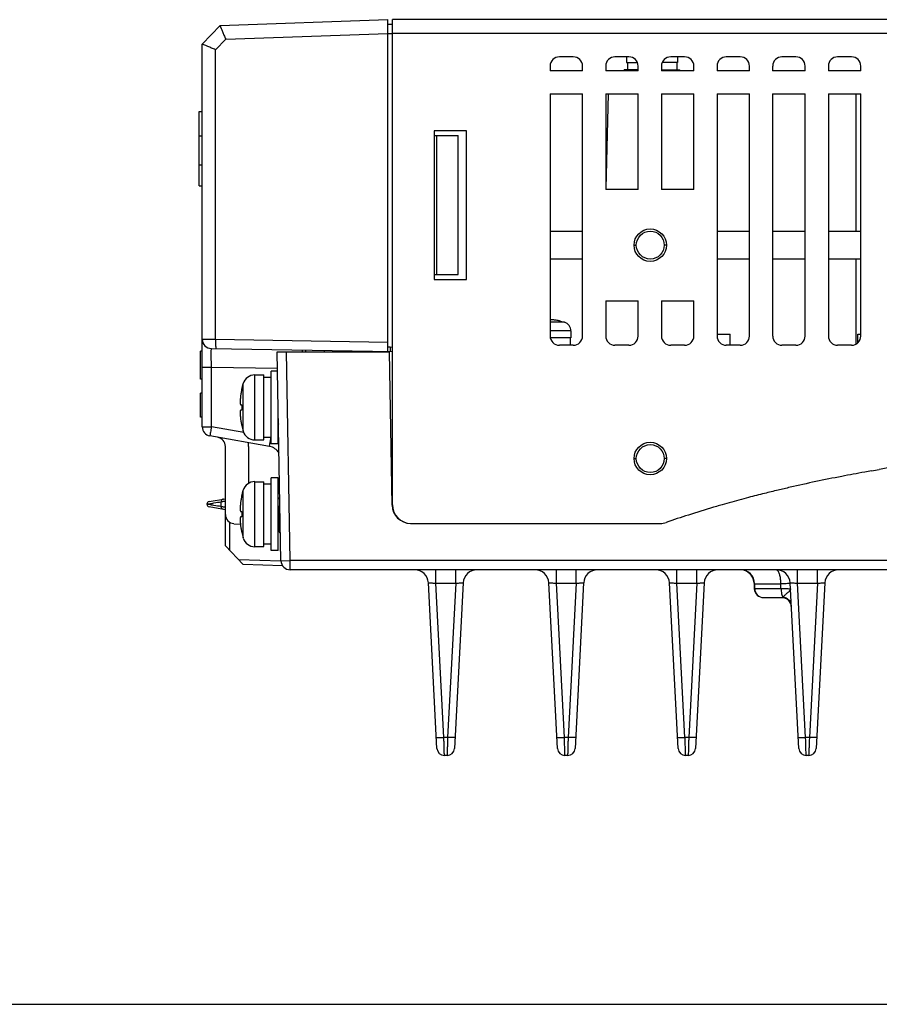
# Model space of a CAD drawing. Extents: x -1 to 1437, y 34 to 468.
# Tile 14 of 34: x 712 to 806, y 35 to 143. Entities that reach past the tile are written whole.
import ezdxf

# ---------------------------------------------------------------- set-up
doc = ezdxf.new("R2010")
doc.units = 0
doc.header["$LTSCALE"] = 23.1
doc.header["$MEASUREMENT"] = 0
doc.layers.get('0').update_dxf_attribs({"linetype": 'CONTINUOUS'})

msp = doc.modelspace()

# ---------------------------------------------------------------- linework, layer by layer
at = {"color": 7, "linetype": 'Continuous'}
for p, q in [((732.2, 139.86), (734.15, 141.89)), ((734.15, 141.89), (752.45, 142.53)), ((752.45, 106.31), (752.45, 142.53)), ((752.45, 142.04), (752.95, 142.02)), ((880.34, 142.53), (752.95, 142.53)), ((752.95, 89.57), (752.95, 142.53)), ((734.76, 140.39), (752.45, 141.01)), ((752.45, 141.03), (752.95, 141.01)), ((880.34, 141.01), (752.95, 141.01)), ((732.2, 98.09), (732.2, 139.86)), ((733.66, 139.25), (734.76, 140.39)), ((733.66, 107.64), (733.66, 139.25)), ((772.7, 138.48), (771.18, 138.48)), ((778.77, 138.48), (777.25, 138.48)), ((778.52, 138.48), (778.52, 137.87)), ((778.52, 137.87), (779.69, 137.87)), ((778.62, 137.87), (778.62, 137.06)), ((784.09, 137.87), (782.41, 137.87)), ((784.85, 138.48), (783.33, 138.48)), ((783.99, 137.87), (783.99, 137.06)), ((784.09, 138.48), (784.09, 137.87)), ((790.92, 138.48), (789.4, 138.48)), ((797, 138.48), (795.48, 138.48)), ((803.07, 138.48), (801.55, 138.48)), ((770.16, 137.46), (770.16, 136.96)), ((773.71, 136.96), (770.16, 136.96)), ((773.71, 136.96), (773.71, 137.46)), ((776.24, 137.46), (776.24, 136.96)), ((779.78, 136.96), (776.24, 136.96)), ((779.78, 137.06), (778.26, 137.06)), ((778.26, 136.96), (778.26, 137.06)), ((779.78, 136.96), (779.78, 137.46)), ((782.31, 137.46), (782.31, 136.96)), ((782.31, 137.06), (784.34, 137.06)), ((785.86, 136.96), (782.31, 136.96)), ((784.34, 136.96), (784.34, 137.06)), ((785.86, 136.96), (785.86, 137.46)), ((788.39, 137.46), (788.39, 136.96)), ((791.93, 136.96), (788.39, 136.96)), ((791.93, 136.96), (791.93, 137.46)), ((794.46, 137.46), (794.46, 136.96)), ((798.01, 136.96), (794.46, 136.96)), ((798.01, 136.96), (798.01, 137.46)), ((800.54, 137.46), (800.54, 136.96)), ((804.08, 136.96), (800.54, 136.96)), ((804.08, 136.96), (804.08, 137.46)), ((770.16, 134.43), (770.16, 108)), ((770.16, 134.43), (773.71, 134.43)), ((773.71, 108), (773.71, 134.43)), ((776.24, 134.43), (776.24, 124)), ((776.24, 134.43), (779.78, 134.43)), ((776.51, 134.42), (776.24, 124.09)), ((779.78, 124), (779.78, 134.43)), ((782.31, 134.43), (782.31, 124)), ((782.31, 134.43), (785.86, 134.43)), ((785.86, 124), (785.86, 134.43)), ((788.39, 134.43), (791.93, 134.43)), ((788.39, 134.43), (788.39, 108)), ((791.93, 108), (791.93, 134.43)), ((794.46, 134.43), (794.46, 108)), ((794.46, 134.43), (798.01, 134.43)), ((798.01, 108), (798.01, 134.43)), ((800.54, 134.43), (800.54, 108)), ((800.54, 134.43), (804.08, 134.43)), ((803.58, 119.44), (803.58, 134.43)), ((804.08, 108), (804.08, 134.43)), ((731.86, 124.4), (731.86, 132.5)), ((731.86, 132.5), (732.2, 132.5)), ((757.51, 130.38), (757.51, 114.18)), ((761.05, 130.38), (757.51, 130.38)), ((761.05, 114.18), (761.05, 130.38)), ((731.86, 129.84), (732.2, 129.84)), ((757.51, 129.89), (760.14, 129.89)), ((757.81, 114.7), (757.81, 129.89)), ((760.14, 114.7), (760.14, 129.89)), ((731.86, 126.68), (732.2, 126.68)), ((731.86, 124.4), (732.2, 124.4)), ((779.78, 124), (776.24, 124)), ((785.86, 124), (782.31, 124)), ((770.16, 119.44), (773.71, 119.44)), ((788.39, 119.44), (791.93, 119.44)), ((794.46, 119.44), (798.01, 119.44)), ((800.54, 119.44), (804.08, 119.44)), ((779.35, 117.92), (779.58, 117.92)), ((782.85, 117.92), (782.62, 117.92)), ((773.71, 116.4), (770.16, 116.4)), ((791.93, 116.4), (788.39, 116.4)), ((798.01, 116.4), (794.46, 116.4)), ((804.08, 116.4), (800.54, 116.4)), ((803.58, 107.14), (803.58, 116.4)), ((757.51, 114.7), (760.14, 114.7)), ((757.51, 114.18), (761.05, 114.18)), ((776.24, 111.85), (779.78, 111.85)), ((776.24, 111.85), (776.24, 108)), ((779.78, 108), (779.78, 111.85)), ((782.31, 111.85), (785.86, 111.85)), ((782.31, 111.85), (782.31, 108)), ((785.86, 108), (785.86, 111.85)), ((771.31, 109.63), (771.73, 109.51)), ((771.73, 109.51), (770.16, 109.51)), ((772.44, 108.55), (770.16, 108.55)), ((772.44, 108.55), (772.44, 107.8)), ((733.66, 107.64), (752.45, 107.32)), ((772.44, 107.8), (770.2, 107.8)), ((772.34, 107.8), (772.34, 106.99)), ((788.39, 108.2), (789.84, 108.2)), ((789.84, 106.99), (789.84, 108.2)), ((803.75, 108.2), (804.08, 108.2)), ((803.75, 107.26), (803.75, 108.2)), ((733.19, 106.64), (752.95, 106.3)), ((743.13, 106.28), (743.13, 106.47)), ((743.5, 106.28), (743.5, 106.46)), ((745.53, 106.28), (745.53, 106.43)), ((752.72, 106.81), (752.95, 106.8)), ((772.7, 106.99), (771.18, 106.99)), ((778.77, 106.99), (777.25, 106.99)), ((784.85, 106.99), (783.33, 106.99)), ((790.92, 106.99), (789.4, 106.99)), ((797, 106.99), (795.48, 106.99)), ((803.07, 106.99), (801.55, 106.99)), ((731.99, 103.3), (731.99, 106.34)), ((732.2, 106.34), (731.99, 106.34)), ((740.78, 83.48), (740.39, 106.28)), ((740.39, 106.28), (752.62, 106.28)), ((741.8, 83.5), (741.4, 106.28)), ((752.92, 89.54), (752.62, 106.28)), ((732.2, 104.62), (733.19, 104.62)), ((733.19, 104.62), (740.42, 104.49)), ((733.19, 98.09), (733.19, 104.62)), ((732.2, 103.3), (731.99, 103.3)), ((737.93, 103.75), (738.92, 103.75)), ((737.93, 96.66), (737.93, 103.75)), ((738.92, 96.66), (738.92, 103.75)), ((739.73, 103.49), (738.92, 103.49)), ((740.42, 104.15), (739.73, 104.15)), ((739.73, 96.25), (739.73, 104.15)), ((736.51, 102.17), (736.67, 102.81)), ((736.67, 97.6), (736.67, 102.81)), ((732.2, 101.78), (731.99, 101.78)), ((731.99, 99.15), (731.99, 101.78)), ((740.49, 96.25), (740.49, 100.19)), ((732.2, 99.15), (731.99, 99.15)), ((732.2, 98.09), (733.19, 98.09)), ((736.72, 97.47), (733.19, 98.09)), ((736.51, 98.24), (736.67, 97.6)), ((739.55, 95.94), (733.03, 97.09)), ((739.73, 96.91), (738.92, 96.91)), ((734.73, 85.09), (734.73, 95.95)), ((737.26, 95.95), (737.26, 91.92)), ((737.93, 96.66), (738.92, 96.66)), ((740.49, 96.25), (739.73, 96.25)), ((779.33, 94.64), (779.58, 94.63)), ((782.87, 94.64), (782.62, 94.63)), ((739.73, 84.61), (739.73, 92.51)), ((740.49, 92.51), (739.73, 92.51)), ((740.49, 84.61), (740.49, 92.51)), ((737.93, 85.02), (737.93, 92.1)), ((737.93, 92.1), (738.92, 92.1)), ((738.92, 85.02), (738.92, 92.1)), ((739.73, 91.85), (738.92, 91.85)), ((736.51, 90.53), (736.67, 91.16)), ((736.67, 85.96), (736.67, 91.16)), ((732.95, 89.94), (734.73, 90.25)), ((734.73, 89.04), (732.95, 89.35)), ((734.26, 89.38), (734.26, 89.92)), ((735.22, 84.59), (735.22, 87.67)), ((735.65, 87.52), (736.36, 87.46)), ((754.94, 87.55), (782.18, 87.55)), ((736.51, 86.59), (736.67, 85.96)), ((740.64, 86.54), (740.65, 86.53)), ((740.65, 86.53), (740.73, 86.53)), ((734.73, 85.09), (736.68, 83.07)), ((737.93, 85.02), (738.92, 85.02)), ((739.73, 85.27), (738.92, 85.27)), ((740.49, 84.61), (739.73, 84.61)), ((740.78, 83.43), (736.18, 83.59)), ((740.97, 82.92), (736.68, 83.07)), ((740.78, 83.48), (741.8, 83.5)), ((807.08, 83.5), (741.8, 83.5)), ((741.8, 82.48), (741.8, 83.5)), ((823.17, 82.48), (741.8, 82.48)), ((757.69, 81.02), (757.69, 82.48)), ((759.86, 81.02), (759.86, 82.48)), ((770.85, 81.02), (770.85, 82.48)), ((773.02, 81.02), (773.02, 82.48)), ((784.01, 81.02), (784.01, 82.48)), ((786.18, 81.02), (786.18, 82.48)), ((797.18, 81.02), (797.18, 82.48)), ((799.35, 81.02), (799.35, 82.48)), ((757.82, 63), (756.88, 81.05)), ((758.57, 64.19), (757.69, 81.02)), ((757.69, 81.02), (759.86, 81.02)), ((759.86, 81.02), (758.98, 64.19)), ((760.67, 81.05), (759.73, 63)), ((770.98, 63), (770.04, 81.05)), ((771.73, 64.19), (770.85, 81.02)), ((770.85, 81.02), (773.02, 81.02)), ((773.02, 81.02), (772.14, 64.19)), ((773.83, 81.05), (772.89, 63)), ((784.15, 63), (783.2, 81.05)), ((784.89, 64.19), (784.01, 81.02)), ((784.01, 81.02), (786.18, 81.02)), ((786.18, 81.02), (785.3, 64.19)), ((787, 81.05), (786.05, 63)), ((792.44, 81.02), (792.46, 80.42)), ((792.44, 81.02), (792.48, 81.02)), ((792.49, 80.97), (792.49, 80.46)), ((792.49, 80.97), (795.36, 80.97)), ((795.37, 80.46), (795.36, 80.97)), ((797.31, 63), (796.36, 81.05)), ((798.06, 64.19), (797.18, 81.02)), ((797.18, 81.02), (799.35, 81.02)), ((799.35, 81.02), (798.47, 64.19)), ((800.16, 81.05), (799.21, 63)), ((792.46, 80.42), (792.5, 80.42)), ((792.49, 80.46), (795.37, 80.46)), ((793.47, 79.45), (795.49, 79.45)), ((758.98, 64.19), (758.57, 64.19)), ((772.14, 64.19), (771.73, 64.19)), ((785.3, 64.19), (784.89, 64.19)), ((798.47, 64.19), (798.06, 64.19)), ((758.92, 62.23), (758.63, 62.23)), ((772.08, 62.23), (771.79, 62.23)), ((785.24, 62.23), (784.96, 62.23)), ((798.4, 62.23), (798.12, 62.23))]:
    msp.add_line(p, q, dxfattribs=at)
at = {"color": 7}
msp.add_line((944.91, 35.06), (471.83, 35.06), dxfattribs=at)
at = {"color": 7, "linetype": 'Continuous'}
for centre, radius in [((781.1, 117.92), 1.77), ((781.1, 117.92), 1.52), ((781.1, 94.63), 1.77), ((781.1, 94.63), 1.52)]:
    msp.add_circle(centre, radius, dxfattribs=at)
for centre, radius, start, end in [((771.18, 137.46), 1.01, 90, 180), ((772.7, 137.46), 1.01, 0, 90), ((777.25, 137.46), 1.01, 90, 180), ((778.77, 137.46), 1.01, 0, 90), ((783.33, 137.46), 1.01, 90, 180), ((784.85, 137.46), 1.01, 0, 90), ((789.4, 137.46), 1.01, 90, 180), ((790.92, 137.46), 1.01, 0, 90), ((795.48, 137.46), 1.01, 90, 180), ((797, 137.46), 1.01, 0, 90), ((801.55, 137.46), 1.01, 90, 180), ((803.07, 137.46), 1.01, 0, 90), ((771.43, 108.55), 1.01, 0, 73.0422), ((733.21, 107.65), 1.01, 180, 269), ((771.18, 108), 1.01, 180, 270), ((772.7, 108), 1.01, 270, 0), ((777.25, 108), 1.01, 180, 270), ((778.77, 108), 1.01, 270, 0), ((783.33, 108), 1.01, 180, 270), ((784.85, 108), 1.01, 270, 0), ((789.4, 108), 1.01, 180, 270), ((790.92, 108), 1.01, 270, 0), ((795.48, 108), 1.01, 180, 270), ((797, 108), 1.01, 270, 0), ((801.55, 108), 1.01, 180, 270), ((803.07, 108), 1.01, 270, 0), ((737.93, 102.43), 1.32, 90, 163.3985), ((733.21, 98.09), 1.01, 180, 260), ((733.71, 95.95), 1.01, 0, 80), ((737.93, 97.98), 1.32, 196.6015, 270), ((733.71, 95.95), 3.54, 0, 6.652), ((739.28, 94.45), 1.52, 31.2187, 80), ((737.93, 90.79), 1.32, 90, 163.3985), ((733.01, 89.64), 0.304, 100, 179.1634), ((733.01, 89.65), 0.304, 180.8366, 260), ((754.94, 89.57), 2.02, 181, 270), ((754.98, 89.57), 2.02, 180, 270), ((735.74, 88.53), 1.01, 180, 265), ((782.18, 89.57), 2.02, 270, 289.1103), ((737.93, 86.33), 1.32, 196.6015, 270), ((741.8, 83.5), 1.01, 181, 270), ((755.36, 80.97), 1.52, 3, 90.0006), ((762.19, 80.97), 1.52, 90, 177), ((768.52, 80.97), 1.52, 3, 90.0006), ((775.35, 80.97), 1.52, 90, 177), ((781.69, 80.97), 1.52, 3, 90.0006), ((788.51, 80.97), 1.52, 90, 177), ((790.97, 80.97), 1.52, 0, 90), ((790.92, 80.97), 1.52, 2, 72.4003), ((794.85, 80.97), 1.52, 3, 90.0006), ((801.68, 80.97), 1.52, 90, 177), ((793.47, 80.46), 1.01, 182, 270), ((793.5, 80.46), 1.01, 180, 270), ((795.49, 78.43), 1.01, 3, 90), ((758.63, 63.04), 0.81, 183, 270), ((758.92, 63.04), 0.81, 270, 357), ((771.79, 63.04), 0.81, 183, 270), ((772.08, 63.04), 0.81, 270, 357), ((784.96, 63.04), 0.81, 183, 270), ((785.24, 63.04), 0.81, 270, 357), ((798.12, 63.04), 0.81, 183, 270), ((798.4, 63.04), 0.81, 270, 357)]:
    msp.add_arc(centre, radius, start, end, dxfattribs=at)
for points, start_tangent, end_tangent in [([(734.15, 141.89), (734.17, 141.8), (734.26, 141.57), (734.4, 141.23), (734.57, 140.83), (734.76, 140.39)], (-0.694658, -0.71934), (0.406381, -0.913704)), ([(733.66, 139.25), (733.22, 139.43), (732.82, 139.59), (732.49, 139.73), (732.27, 139.83), (732.2, 139.86)], (-0.927047, 0.374944), (-0.886613, 0.462513)), ([(770.63, 109.75), (770.52, 109.76), (770.43, 109.77), (770.35, 109.78), (770.28, 109.78), (770.21, 109.79), (770.16, 109.79)], (-0.991347, 0.131264), (-1, 0.000024)), ([(770.76, 109.73), (770.63, 109.75)], (-0.987881, 0.155213), (-0.991347, 0.131264)), ([(770.93, 109.7), (770.76, 109.73)], (-0.983804, 0.179245), (-0.987881, 0.155213)), ([(771.02, 109.69), (770.93, 109.7)], (-0.981402, 0.191962), (-0.983804, 0.179245)), ([(771.11, 109.67), (771.02, 109.69)], (-0.978812, 0.204759), (-0.981402, 0.191962)), ([(771.3, 109.62), (771.11, 109.67)], (-0.972784, 0.231713), (-0.978812, 0.204759)), ([(732.2, 107.65), (732.21, 107.65), (732.27, 107.65), (732.37, 107.65), (732.53, 107.65), (732.73, 107.65), (732.95, 107.65), (733.2, 107.65), (733.44, 107.65), (733.66, 107.64)], (0.999983, -0.005822), (0.999983, -0.005822)), ([(733.66, 107.64), (733.66, 107.26), (733.66, 106.93), (733.67, 106.71), (733.68, 106.63)], (-0.017431, -0.999848), (0.999848, -0.017452)), ([(733.19, 104.62), (733.19, 104.91), (733.19, 105.23), (733.18, 105.56), (733.18, 105.88), (733.18, 106.16), (733.18, 106.39), (733.19, 106.54), (733.19, 106.62), (733.19, 106.64)], (-0.008717, 0.999962), (0.999847, -0.017481)), ([(752.45, 106.81), (752.58, 106.81), (752.72, 106.81)], (0.999799, -0.020059), (0.999848, -0.017453)), ([(752.72, 106.81), (752.71, 106.55), (752.7, 106.37), (752.69, 106.3)], (-0.017431, -0.999848), (-0.999848, 0.017452)), ([(752.45, 106.31), (752.57, 106.3), (752.63, 106.3)], (0.999755, -0.022129), (0.999825, -0.01869)), ([(752.63, 106.3), (752.69, 106.3)], (0.999825, -0.01869), (0.999848, -0.017453)), ([(736.51, 102.17), (736.48, 102.01)], (-0.214925, -0.97663), (-0.197391, -0.980325)), ([(736.37, 101.37), (736.36, 101.24), (736.35, 101.14), (736.34, 101.04), (736.33, 100.96), (736.33, 100.88), (736.33, 100.8), (736.33, 100.73), (736.34, 100.67), (736.34, 100.62), (736.35, 100.57), (736.36, 100.53), (736.37, 100.51), (736.39, 100.5)], (-0.122302, -0.992493), (0.997081, -0.076345)), ([(736.39, 101.51), (736.37, 101.37)], (-0.143343, -0.989673), (-0.122302, -0.992493)), ([(736.41, 101.67), (736.39, 101.51)], (-0.160848, -0.986979), (-0.143343, -0.989673)), ([(736.43, 101.77), (736.41, 101.67)], (-0.17185, -0.985123), (-0.160848, -0.986979)), ([(736.44, 101.84), (736.43, 101.77)], (-0.179117, -0.983828), (-0.17185, -0.985123)), ([(736.47, 101.99), (736.44, 101.84)], (-0.196129, -0.980578), (-0.179117, -0.983828)), ([(736.48, 102.01), (736.47, 101.99)], (-0.197391, -0.980325), (-0.196129, -0.980578)), ([(736.39, 100.5), (736.41, 100.5), (736.43, 100.5)], (0.997081, -0.076345), (0.997083, -0.076324)), ([(736.43, 100.5), (736.44, 100.5), (736.48, 100.49), (736.51, 100.49)], (0.997083, -0.076324), (0.996959, -0.077923)), ([(736.51, 100.49), (736.51, 100.4), (736.51, 100.3), (736.51, 100.2)], (-0.028871, -0.999583), (0, -1)), ([(736.51, 100.2), (736.51, 100.11), (736.51, 100.01), (736.51, 99.92)], (0, -1), (0.028871, -0.999583)), ([(736.39, 99.91), (736.37, 99.9), (736.36, 99.88), (736.35, 99.84), (736.34, 99.79), (736.34, 99.74), (736.33, 99.68), (736.33, 99.61), (736.33, 99.53), (736.33, 99.45), (736.34, 99.37), (736.35, 99.27), (736.36, 99.16), (736.37, 99.04)], (-0.997081, -0.076345), (0.122302, -0.992493)), ([(736.37, 99.04), (736.39, 98.89)], (0.122302, -0.992493), (0.143343, -0.989673)), ([(736.43, 99.91), (736.41, 99.91), (736.39, 99.91)], (-0.997083, -0.076324), (-0.997081, -0.076345)), ([(736.39, 98.89), (736.41, 98.74)], (0.143343, -0.989673), (0.160848, -0.986979)), ([(736.51, 99.92), (736.48, 99.91), (736.44, 99.91), (736.43, 99.91)], (-0.996959, -0.077923), (-0.997083, -0.076324)), ([(733.19, 98.09), (733.14, 97.78), (733.09, 97.5), (733.06, 97.28), (733.04, 97.14), (733.03, 97.09)], (-0.173597, -0.984817), (0.984808, -0.173648)), ([(736.41, 98.74), (736.43, 98.63)], (0.160848, -0.986979), (0.17185, -0.985123)), ([(736.43, 98.63), (736.44, 98.57)], (0.17185, -0.985123), (0.179117, -0.983828)), ([(736.44, 98.57), (736.47, 98.41)], (0.179117, -0.983828), (0.196129, -0.980578)), ([(736.47, 98.41), (736.48, 98.4)], (0.196129, -0.980578), (0.197391, -0.980325)), ([(736.48, 98.4), (736.51, 98.24)], (0.197391, -0.980325), (0.214925, -0.97663)), ([(740.49, 98.44), (740.52, 98.39)], (0.502267, -0.864713), (0.502135, -0.864789)), ([(739.55, 95.94), (739.55, 96.02), (739.59, 96.24), (739.64, 96.56), (739.7, 96.92)], (-0.984808, 0.173648), (0.170175, 0.985414)), ([(740.57, 96.62), (740.5, 96.66)], (-0.857844, 0.513911), (-0.872895, 0.487908)), ([(807.62, 93.72), (806.1, 93.45)], (-0.984575, -0.174966), (-0.983873, -0.178869)), ([(802, 92.68), (799.17, 92.11), (796.37, 91.49), (795.05, 91.18)], (-0.981888, -0.189463), (-0.972701, -0.23206)), ([(804.51, 93.15), (802, 92.68)], (-0.983118, -0.182973), (-0.981888, -0.189463)), ([(805.24, 93.29), (804.51, 93.15)], (-0.983464, -0.181101), (-0.983118, -0.182973)), ([(805.24, 93.29), (806.1, 93.45)], (0.983464, 0.181101), (0.983873, 0.178869)), ([(736.47, 90.35), (736.44, 90.2)], (-0.196129, -0.980578), (-0.179117, -0.983828)), ([(736.48, 90.36), (736.47, 90.35)], (-0.197391, -0.980325), (-0.196129, -0.980578)), ([(736.51, 90.52), (736.48, 90.36)], (-0.214925, -0.97663), (-0.197391, -0.980325)), ([(740.66, 90.13), (740.58, 90.26), (740.49, 90.41)], (-0.502852, 0.864373), (-0.502061, 0.864832)), ([(791.84, 90.38), (790.78, 90.1), (788.67, 89.51)], (-0.967162, -0.254161), (-0.960647, -0.277772)), ([(795.05, 91.18), (793.57, 90.82), (791.84, 90.38)], (-0.972701, -0.23206), (-0.967162, -0.254161)), ([(732.73, 89.65), (732.7, 89.65)], (-1, 0.000311), (0, 1)), ([(732.73, 89.65), (732.97, 89.69), (733.48, 89.78), (734.26, 89.92)], (0.984868, 0.173308), (0.984866, 0.173319)), ([(734.26, 89.38), (733.48, 89.51), (732.97, 89.6), (732.73, 89.65)], (-0.984866, 0.173319), (-0.984868, 0.173308)), ([(734.5, 90.21), (734.38, 90.16), (734.29, 90.05), (734.26, 89.92)], (-0.9848, -0.173691), (0.003505, -0.999994)), ([(734.26, 89.92), (734.35, 89.93), (734.51, 89.96), (734.73, 89.99)], (0.987245, 0.159207), (0.987255, 0.159145)), ([(734.73, 89.3), (734.51, 89.34), (734.35, 89.36), (734.26, 89.38)], (-0.987255, 0.159145), (-0.987245, 0.159207)), ([(734.5, 89.08), (734.38, 89.13), (734.29, 89.24), (734.26, 89.38)], (-0.984808, 0.173649), (0.003497, 0.999994)), ([(736.37, 89.72), (736.36, 89.6), (736.35, 89.49), (736.34, 89.4), (736.33, 89.31), (736.33, 89.23), (736.33, 89.16), (736.33, 89.09), (736.34, 89.03), (736.34, 88.98), (736.35, 88.93), (736.36, 88.89), (736.37, 88.86), (736.39, 88.86)], (-0.122302, -0.992493), (0.997081, -0.076345)), ([(736.39, 89.87), (736.37, 89.72)], (-0.143343, -0.989673), (-0.122302, -0.992493)), ([(736.41, 90.03), (736.39, 89.87)], (-0.160848, -0.986979), (-0.143343, -0.989673)), ([(736.43, 90.13), (736.41, 90.03)], (-0.17185, -0.985123), (-0.160848, -0.986979)), ([(736.44, 90.2), (736.43, 90.13)], (-0.179117, -0.983828), (-0.17185, -0.985123)), ([(740.56, 88.56), (740.54, 88.91), (740.52, 89.25), (740.5, 89.57), (740.49, 89.73)], (-0.055618, 0.998452), (-0.06789, 0.997693)), ([(788.67, 89.51), (788.01, 89.31), (785.26, 88.46), (782.84, 87.66)], (-0.960647, -0.277772), (-0.94489, -0.327388)), ([(736.39, 88.26), (736.37, 88.26), (736.36, 88.23), (736.35, 88.19), (736.34, 88.15), (736.34, 88.09), (736.33, 88.03), (736.33, 87.96), (736.33, 87.89), (736.33, 87.81), (736.34, 87.72), (736.35, 87.63), (736.36, 87.52), (736.37, 87.4)], (-0.997081, -0.076345), (0.122302, -0.992493)), ([(736.39, 88.86), (736.41, 88.85), (736.43, 88.85)], (0.997081, -0.076345), (0.997083, -0.076324)), ([(736.43, 88.27), (736.41, 88.27), (736.39, 88.26)], (-0.997083, -0.076324), (-0.997081, -0.076345)), ([(736.43, 88.85), (736.44, 88.85), (736.48, 88.85), (736.51, 88.85)], (0.997083, -0.076324), (0.996959, -0.077923)), ([(736.51, 88.27), (736.48, 88.27), (736.44, 88.27), (736.43, 88.27)], (-0.996959, -0.077923), (-0.997083, -0.076324)), ([(736.51, 88.85), (736.51, 88.75), (736.51, 88.66), (736.51, 88.56)], (-0.028871, -0.999583), (0, -1)), ([(736.51, 88.56), (736.51, 88.46), (736.51, 88.37), (736.51, 88.27)], (0, -1), (0.028871, -0.999583)), ([(740.49, 88.22), (740.49, 88.21), (740.51, 87.87), (740.53, 87.55), (740.55, 87.26), (740.57, 87.01), (740.59, 86.81), (740.61, 86.66), (740.63, 86.57), (740.64, 86.54)], (0.056389, -0.998409), (0.500149, -0.865939)), ([(740.73, 86.55), (740.72, 86.57), (740.7, 86.66), (740.68, 86.81), (740.66, 87.01), (740.64, 87.26), (740.62, 87.55), (740.6, 87.87), (740.58, 88.21), (740.56, 88.56)], (-0.465202, 0.885205), (-0.055618, 0.998452)), ([(736.37, 87.4), (736.39, 87.25)], (0.122302, -0.992493), (0.143343, -0.989673)), ([(736.39, 87.25), (736.41, 87.09)], (0.143343, -0.989673), (0.160848, -0.986979)), ([(736.41, 87.09), (736.43, 86.99)], (0.160848, -0.986979), (0.17185, -0.985123)), ([(736.43, 86.99), (736.44, 86.92)], (0.17185, -0.985123), (0.179117, -0.983828)), ([(736.44, 86.92), (736.47, 86.77)], (0.179117, -0.983828), (0.196129, -0.980578)), ([(736.47, 86.77), (736.48, 86.76)], (0.196129, -0.980578), (0.197391, -0.980325)), ([(736.48, 86.76), (736.51, 86.6)], (0.197391, -0.980325), (0.214925, -0.97663)), ([(740.49, 86.8), (740.55, 86.7), (740.64, 86.54)], (0.502267, -0.864713), (0.501738, -0.865019)), ([(795.36, 80.97), (795.33, 81.43), (795.26, 81.86), (795.15, 82.19), (795, 82.41), (794.85, 82.48)], (0, 1), (-1, 0)), ([(756.88, 81.05), (756.9, 81.06), (756.98, 81.06), (757.11, 81.06), (757.28, 81.05), (757.48, 81.04), (757.69, 81.02)], (-0.052264, 0.998633), (0.995258, -0.097272)), ([(759.86, 81.02), (760.07, 81.04), (760.27, 81.05), (760.43, 81.06), (760.56, 81.06), (760.64, 81.06), (760.67, 81.05)], (0.995265, 0.097203), (-0.052385, -0.998627)), ([(770.04, 81.05), (770.07, 81.06), (770.15, 81.06), (770.28, 81.06), (770.44, 81.05), (770.64, 81.04), (770.85, 81.02)], (-0.052264, 0.998633), (0.995258, -0.097272)), ([(773.02, 81.02), (773.23, 81.04), (773.43, 81.05), (773.6, 81.06), (773.73, 81.06), (773.81, 81.06), (773.83, 81.05)], (0.995265, 0.097203), (-0.052385, -0.998627)), ([(783.2, 81.05), (783.23, 81.06), (783.31, 81.06), (783.44, 81.06), (783.61, 81.05), (783.8, 81.04), (784.01, 81.02)], (-0.052264, 0.998633), (0.995258, -0.097272)), ([(786.18, 81.02), (786.4, 81.04), (786.59, 81.05), (786.76, 81.06), (786.89, 81.06), (786.97, 81.06), (787, 81.05)], (0.995265, 0.097203), (-0.052385, -0.998627)), ([(795.36, 80.97), (795.76, 80.99), (796.09, 81.01), (796.29, 81.03), (796.36, 81.05)], (0.998264, 0.058895), (-0.052339, 0.998629)), ([(796.36, 81.05), (796.39, 81.06), (796.47, 81.06), (796.6, 81.06), (796.77, 81.05), (796.96, 81.04), (797.18, 81.02)], (-0.052264, 0.998633), (0.995258, -0.097272)), ([(799.35, 81.02), (799.56, 81.04), (799.75, 81.05), (799.92, 81.06), (800.05, 81.06), (800.13, 81.06), (800.16, 81.05)], (0.995265, 0.097203), (-0.052385, -0.998627)), ([(795.37, 80.46), (795.71, 80.45), (796, 80.43), (796.21, 80.42), (796.35, 80.41), (796.4, 80.41)], (0.999238, -0.039035), (0.038097, -0.999274)), ([(795.37, 80.46), (795.39, 80.15), (795.44, 79.88), (795.51, 79.66), (795.59, 79.51)], (0, -1), (0.672501, -0.740096)), ([(796.4, 80.41), (796.4, 80.37), (796.38, 80.32), (796.36, 80.26), (796.31, 80.2), (796.25, 80.13), (796.18, 80.06), (796.09, 79.98), (795.99, 79.89), (795.89, 79.8), (795.8, 79.71), (795.72, 79.63), (795.65, 79.56), (795.59, 79.51)], (0.053018, -0.998594), (-0.747219, -0.664578)), ([(795.59, 79.51), (795.55, 79.46), (795.49, 79.45)], (-0.548227, -0.836329), (-1, 0.000204)), ([(795.59, 79.51), (796.04, 79.36)], (0.994893, -0.100934), (0.851589, -0.52421)), ([(796.04, 79.36), (796.36, 79.04)], (0.851589, -0.52421), (0.516468, -0.856307)), ([(757.76, 64.18), (757.82, 64.17), (758, 64.17), (758.26, 64.18), (758.57, 64.19)], (0.052336, -0.99863), (0.998633, 0.052272)), ([(758.63, 62.23), (758.63, 62.29), (758.62, 62.46), (758.61, 62.78), (758.6, 63.21), (758.59, 63.7), (758.57, 64.19)], (-0.031429, 0.999506), (-0.031433, 0.999506)), ([(758.98, 64.19), (758.96, 63.7), (758.95, 63.21), (758.93, 62.78), (758.92, 62.46), (758.92, 62.29), (758.92, 62.23)], (-0.031433, -0.999506), (-0.03143, -0.999506)), ([(759.79, 64.18), (759.72, 64.17), (759.55, 64.17), (759.29, 64.18), (758.98, 64.19)], (-0.052336, -0.99863), (-0.998633, 0.052272)), ([(770.92, 64.18), (770.99, 64.17), (771.16, 64.17), (771.42, 64.18), (771.73, 64.19)], (0.052336, -0.99863), (0.998633, 0.052272)), ([(771.79, 62.23), (771.79, 62.29), (771.79, 62.46), (771.78, 62.78), (771.76, 63.21), (771.75, 63.7), (771.73, 64.19)], (-0.031429, 0.999506), (-0.031433, 0.999506)), ([(772.14, 64.19), (772.12, 63.7), (772.11, 63.21), (772.1, 62.78), (772.09, 62.46), (772.08, 62.29), (772.08, 62.23)], (-0.031433, -0.999506), (-0.03143, -0.999506)), ([(772.95, 64.18), (772.89, 64.17), (772.71, 64.17), (772.45, 64.18), (772.14, 64.19)], (-0.052336, -0.99863), (-0.998633, 0.052272)), ([(784.09, 64.18), (784.15, 64.17), (784.32, 64.17), (784.59, 64.18), (784.89, 64.19)], (0.052336, -0.99863), (0.998633, 0.052272)), ([(784.96, 62.23), (784.95, 62.29), (784.95, 62.46), (784.94, 62.78), (784.93, 63.21), (784.91, 63.7), (784.89, 64.19)], (-0.031429, 0.999506), (-0.031433, 0.999506)), ([(785.3, 64.19), (785.29, 63.7), (785.27, 63.21), (785.26, 62.78), (785.25, 62.46), (785.24, 62.29), (785.24, 62.23)], (-0.031433, -0.999506), (-0.03143, -0.999506)), ([(786.11, 64.18), (786.05, 64.17), (785.87, 64.17), (785.61, 64.18), (785.3, 64.19)], (-0.052336, -0.99863), (-0.998633, 0.052272)), ([(797.25, 64.18), (797.31, 64.17), (797.49, 64.17), (797.75, 64.18), (798.06, 64.19)], (0.052336, -0.99863), (0.998633, 0.052272)), ([(798.12, 62.23), (798.12, 62.29), (798.11, 62.46), (798.1, 62.78), (798.09, 63.21), (798.07, 63.7), (798.06, 64.19)], (-0.031429, 0.999506), (-0.031433, 0.999506)), ([(798.47, 64.19), (798.45, 63.7), (798.43, 63.21), (798.42, 62.78), (798.41, 62.46), (798.41, 62.29), (798.4, 62.23)], (-0.031433, -0.999506), (-0.03143, -0.999506)), ([(799.27, 64.18), (799.21, 64.17), (799.04, 64.17), (798.77, 64.18), (798.47, 64.19)], (-0.052336, -0.99863), (-0.998633, 0.052272))]:
    msp.add_spline(points, degree=3, dxfattribs=dict(at, start_tangent=start_tangent, end_tangent=end_tangent))
for points, start_tangent in [([(771.3, 109.62), (771.31, 109.63)], (0.549994, 0.835169)), ([(736.51, 102.17), (736.51, 102.17)], (-0.882072, 0.471115)), ([(736.51, 98.24), (736.51, 98.24)], (-0.882072, -0.471115)), ([(736.51, 90.52), (736.51, 90.52)], (-0.882072, 0.471115)), ([(736.51, 86.6), (736.51, 86.6)], (-0.882072, -0.471115))]:
    msp.add_spline(points, degree=3, dxfattribs=dict(at, start_tangent=start_tangent))

doc.saveas('drawing.dxf')
